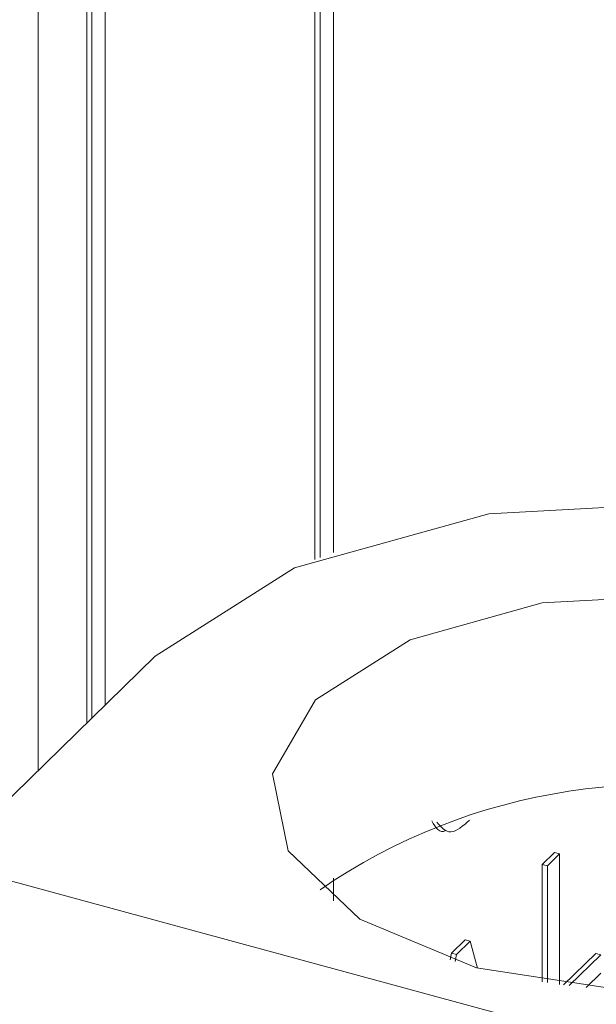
# Paper-space layout 'Sheet1' of a CAD drawing. Header units: millimetres. Extents: x 0 to 864, y 0 to 559.
# Tile 48 of 79: x 636.5 to 640.32, y 455.86 to 462.38. Entities that reach past the tile are written whole.
import ezdxf

# ---------------------------------------------------------------- set-up
doc = ezdxf.new("R2010")
doc.units = ezdxf.units.MM

psp = doc.layouts.new('Sheet1')

# ---------------------------------------------------------------- linework, layer by layer
at = {"color": 7, "linetype": 'Continuous', "lineweight": 15}
for p, q in [((638.4521, 481.3404), (638.4521, 458.8016)), ((638.4858, 481.3312), (638.4858, 458.8146)), ((638.5747, 481.2547), (638.5747, 458.8473)), ((637.0633, 479.6162), (637.0633, 457.8382)), ((636.9407, 479.5386), (636.9407, 457.7185)), ((636.9744, 479.5295), (636.9744, 457.7514)), ((636.6188, 479.1824), (636.6188, 457.4043)), ((635.9942, 456.7948), (637.3943, 458.1613)), ((639.9575, 456.7826), (640.0386, 456.8618)), ((639.9912, 456.7735), (640.0723, 456.8526)), ((640.0723, 456.8526), (640.0386, 456.8618)), ((640.0723, 456.8526), (640.0723, 455.9884)), ((635.9942, 456.7948), (642.6273, 454.992)), ((639.9575, 456.0052), (639.9575, 456.7826)), ((639.9912, 456.7735), (639.9575, 456.7826)), ((639.9912, 455.9999), (639.9912, 456.7735)), ((638.5747, 456.6914), (638.5747, 456.5427)), ((639.3553, 456.1948), (639.4467, 456.2841)), ((639.389, 456.1857), (639.4804, 456.2749)), ((639.4804, 456.2749), (639.4467, 456.2841)), ((639.4804, 456.2749), (639.5294, 456.096)), ((639.3473, 456.1501), (639.3553, 456.1948)), ((639.389, 456.1857), (639.3553, 456.1948)), ((639.3807, 456.1394), (639.389, 456.1857)), ((640.0975, 455.9851), (640.3113, 456.1938)), ((640.1357, 455.9804), (640.345, 456.1847)), ((640.345, 456.1847), (640.3113, 456.1938)), ((640.345, 456.0628), (640.2482, 455.9684))]:
    psp.add_line(p, q, dxfattribs=at)
at = {"color": 7, "linetype": 'Continuous', "lineweight": 15, "flags": 128}
for points in [[(637.3943, 458.1613), (638.3165, 458.7464), (639.6032, 459.1051), (641.0586, 459.183), (642.461, 458.9681), (643.5969, 458.4931), (644.2935, 457.8304), (644.4447, 457.0808), (644.0274, 456.3585)], [(639.5208, 456.0984), (640.4744, 455.9522), (641.4641, 456.0052), (642.339, 456.2491), (642.9661, 456.647), (643.2499, 457.1381), (643.1471, 457.6478), (642.6734, 458.0985), (641.9009, 458.4215), (640.9473, 458.5676), (639.9577, 458.5147), (639.0827, 458.2707), (638.4556, 457.8728), (638.1718, 457.3817), (638.2746, 456.872), (638.7483, 456.4213), (639.5208, 456.0984)]]:
    psp.add_lwpolyline(points, dxfattribs=at)
at = {"color": 7, "linetype": 'Continuous', "lineweight": 15}
psp.add_arc((640.7306, 453.3473), 3.965, 72.83288, 124.48289, dxfattribs=at)
for points, knots in [([(639.3201, 457.0082), (639.3196, 457.0079), (639.278, 456.9817), (639.2517, 457.0268), (639.2258, 457.0714)], [0, 0, 0, 0, 0.011156, 1, 1, 1, 1]), ([(639.4764, 457.0758), (639.4325, 457.0381), (639.345, 456.9628), (639.2879, 457.0292), (639.2595, 457.0623)], [0, 0, 0, 0, 0.501633, 1, 1, 1, 1])]:
    psp.add_open_spline(points, degree=3, knots=knots, dxfattribs=at)

doc.saveas('drawing.dxf')
